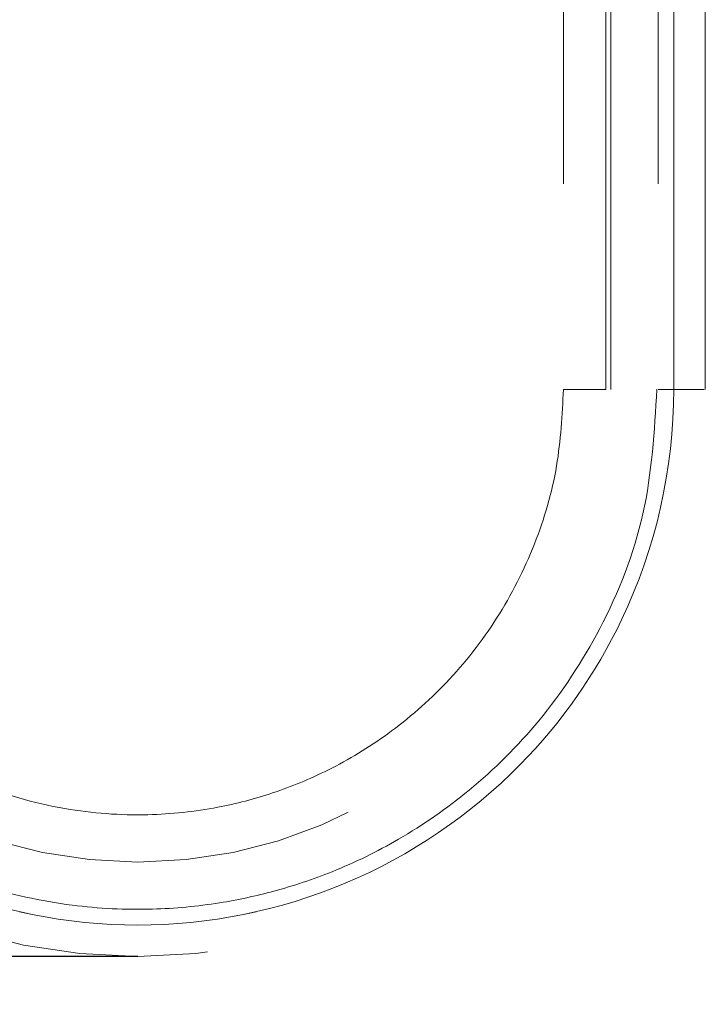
# Model space of a CAD drawing. Header units: inches. Extents: x 0.2 to 10.8, y 0.2 to 8.2.
# Tile 6 of 103: x 3.2511 to 3.3224, y 2.0738 to 2.1763. Entities that reach past the tile are written whole.
import ezdxf

# ---------------------------------------------------------------- set-up
doc = ezdxf.new("R2010")
doc.units = ezdxf.units.IN
doc.header["$MEASUREMENT"] = 0
doc.linetypes.add('HIDDEN', pattern=[0.07500000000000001, 0.05, -0.025])
doc.layers.add('DIMENSIONS', color=140, linetype='Continuous')
doc.styles.add('SLDTEXTSTYLE0', font='TXT', dxfattribs={"width": 0.7})
doc.dimstyles.new('SLDDIMSTYLE1', dxfattribs={"dimtxt": 0.0849609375, "dimasz": 0.13, "dimexe": 0, "dimexo": 0.0625, "dimgap": 0.021240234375, "dimtad": 0, "dimtih": 1, "dimtoh": 1, "dimlfac": 12, "dimrnd": 1e-09, "dimzin": 12, "dimdsep": 46, "dimtxsty": 'SLDTEXTSTYLE0', "dimsah": 1, "dimcen": 0.09, "dimadec": 0, "dimazin": 3, "dimtfac": 1, "dimtmove": 0, "dimatfit": 0, "dimfxl": 0, "dimfrac": 2, "dimtolj": 1, "dimtzin": 12, "dimarcsym": 0})

# ---------------------------------------------------------------- blocks, each defined once
blk = doc.blocks.new('_D_24')
at = {"layer": 'DIMENSIONS'}
for p, q in [((2.533677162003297, 2.521566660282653), (2.505147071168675, 2.521566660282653)), ((2.505147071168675, 2.521566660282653), (2.505147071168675, 2.38653579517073)), ((2.786146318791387, 2.521566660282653), (2.81467640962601, 2.521566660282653)), ((2.81467640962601, 2.521566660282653), (2.81467640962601, 2.38653579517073)), ((2.939338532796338, 2.521566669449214), (3.061857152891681, 2.521566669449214)), ((3.061857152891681, 2.521566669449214), (3.061857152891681, 2.238842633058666)), ((2.505147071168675, 2.38653579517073), (2.533677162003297, 2.38653579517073)), ((2.81467640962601, 2.38653579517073), (2.786146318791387, 2.38653579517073)), ((3.16586893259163, 2.238842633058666), (2.936857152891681, 2.238842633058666)), ((3.213346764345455, 2.078787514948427), (2.936857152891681, 2.078787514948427)), ((3.061857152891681, 2.078787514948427), (3.061857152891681, 1.828787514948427))]:
    blk.add_line(p, q, dxfattribs=at)
for points in [[(3.061857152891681, 2.238842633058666), (3.081857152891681, 2.368842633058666), (3.041857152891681, 2.368842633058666)], [(3.061857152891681, 2.078787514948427), (3.041857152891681, 1.948787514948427), (3.081857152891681, 1.948787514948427)]]:
    blk.add_solid(points, dxfattribs=at)
at = {"layer": 'DIMENSIONS', "char_height": 0.08333333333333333, "attachment_point": 1, "style": 'SLDTEXTSTYLE0'}
for s, insert in [('1.92', (2.533677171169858, 2.648009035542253)), ('48.8', (2.533677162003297, 2.493958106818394))]:
    blk.add_mtext(s, dxfattribs=dict(at, insert=insert))

msp = doc.modelspace()

# ---------------------------------------------------------------- linework, layer by layer
at = {"color": 7, "linetype": 'HIDDEN', "lineweight": 18}
for p, q in [((3.307642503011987, 2.259233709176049), (3.307642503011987, 2.137842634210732)), ((3.312068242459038, 2.137842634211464), (3.312068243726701, 2.259233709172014)), ((3.312068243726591, 2.259233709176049), (3.312068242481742, 2.137842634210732)), ((3.312068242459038, 2.137842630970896), (3.312068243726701, 2.259233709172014)), ((3.312068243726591, 2.259233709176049), (3.312068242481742, 2.137842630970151)), ((3.312068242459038, 2.137842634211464), (3.312068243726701, 2.259233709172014)), ((3.312068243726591, 2.259233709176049), (3.312068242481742, 2.137842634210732)), ((3.312068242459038, 2.137842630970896), (3.312068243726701, 2.259233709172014)), ((3.312068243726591, 2.259233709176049), (3.312068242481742, 2.137842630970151)), ((3.312559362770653, 2.259233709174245), (3.312559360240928, 2.137842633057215)), ((3.317480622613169, 2.259233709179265), (3.317480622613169, 2.137842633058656)), ((3.319115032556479, 2.13784263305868), (3.319115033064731, 2.259233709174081)), ((3.31911503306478, 2.259233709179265), (3.319115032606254, 2.137842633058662)), ((3.319115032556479, 2.137842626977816), (3.319115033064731, 2.259233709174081)), ((3.31911503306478, 2.259233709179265), (3.319115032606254, 2.13784263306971)), ((3.319115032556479, 2.13784263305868), (3.319115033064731, 2.259233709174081)), ((3.31911503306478, 2.259233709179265), (3.319115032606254, 2.137842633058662)), ((3.319115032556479, 2.137842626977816), (3.319115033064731, 2.259233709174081)), ((3.31911503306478, 2.259233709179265), (3.319115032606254, 2.13784263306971)), ((3.312559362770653, 2.192304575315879), (3.312559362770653, 2.137842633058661)), ((3.322401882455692, 2.137842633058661), (3.322401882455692, 2.192304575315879))]:
    msp.add_line(p, q, dxfattribs=at)
for radius in [0.05905511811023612, 0.04921259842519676]:
    msp.add_arc((3.263346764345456, 2.137842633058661), radius, 180, 0, dxfattribs=at)
for points, knots in [([(3.319115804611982, 2.137842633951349), (3.319125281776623, 2.129572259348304), (3.31584659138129, 2.115159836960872), (3.303169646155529, 2.097037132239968), (3.285507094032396, 2.085049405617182), (3.263346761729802, 2.080587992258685), (3.241186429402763, 2.085049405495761), (3.223523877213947, 2.097037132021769), (3.21084693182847, 2.115159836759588), (3.207568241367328, 2.129572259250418), (3.20757771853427, 2.137842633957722)], [4.712414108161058, 4.712414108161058, 4.712414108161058, 4.712414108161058, 5.15721612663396, 5.48839215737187, 5.88580339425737, 6.28321463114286, 6.68062586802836, 7.07803710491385, 7.40921313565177, 7.854015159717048, 7.854015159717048, 7.854015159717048, 7.854015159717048]), ([(3.319115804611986, 2.137842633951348), (3.319125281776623, 2.129572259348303), (3.315846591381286, 2.115159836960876), (3.303169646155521, 2.097037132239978), (3.285507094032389, 2.085049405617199), (3.263346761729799, 2.080587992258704), (3.241186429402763, 2.08504940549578), (3.22352387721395, 2.097037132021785), (3.210846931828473, 2.115159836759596), (3.207568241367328, 2.129572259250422), (3.207577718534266, 2.137842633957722)], [4.712414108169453, 4.712414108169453, 4.712414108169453, 4.712414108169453, 5.15721612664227, 5.4883921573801, 5.8858033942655, 6.2832146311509, 6.68062586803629, 7.07803710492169, 7.40921313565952, 7.854015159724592, 7.854015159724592, 7.854015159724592, 7.854015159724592]), ([(3.319115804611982, 2.137842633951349), (3.319125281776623, 2.129572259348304), (3.31584659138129, 2.115159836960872), (3.303169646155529, 2.097037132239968), (3.285507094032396, 2.085049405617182), (3.263346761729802, 2.080587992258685), (3.241186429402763, 2.085049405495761), (3.223523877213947, 2.097037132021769), (3.21084693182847, 2.115159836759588), (3.207568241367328, 2.129572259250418), (3.20757771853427, 2.137842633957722)], [4.712414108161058, 4.712414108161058, 4.712414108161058, 4.712414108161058, 5.15721612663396, 5.48839215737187, 5.88580339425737, 6.28321463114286, 6.68062586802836, 7.07803710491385, 7.40921313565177, 7.854015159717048, 7.854015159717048, 7.854015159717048, 7.854015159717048]), ([(3.319115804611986, 2.137842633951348), (3.319125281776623, 2.129572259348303), (3.315846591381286, 2.115159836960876), (3.303169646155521, 2.097037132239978), (3.285507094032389, 2.085049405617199), (3.263346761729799, 2.080587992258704), (3.241186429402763, 2.08504940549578), (3.22352387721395, 2.097037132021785), (3.210846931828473, 2.115159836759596), (3.207568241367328, 2.129572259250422), (3.207577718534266, 2.137842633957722)], [4.712414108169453, 4.712414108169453, 4.712414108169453, 4.712414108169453, 5.15721612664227, 5.4883921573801, 5.8858033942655, 6.2832146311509, 6.68062586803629, 7.07803710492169, 7.40921313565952, 7.854015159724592, 7.854015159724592, 7.854015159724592, 7.854015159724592]), ([(3.20757772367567, 2.137842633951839), (3.207568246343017, 2.129572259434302), (3.210846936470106, 2.115159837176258), (3.223523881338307, 2.09703713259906), (3.241186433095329, 2.08504940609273), (3.263346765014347, 2.080587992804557), (3.285507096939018, 2.085049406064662), (3.303169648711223, 2.09703713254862), (3.31584659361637, 2.115159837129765), (3.319125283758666, 2.129572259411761), (3.319115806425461, 2.137842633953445)], [4.712364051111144, 4.712364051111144, 4.712364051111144, 4.712364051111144, 5.157166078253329, 5.4883421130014, 5.88575335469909, 6.28316459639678, 6.680575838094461, 7.07798707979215, 7.409163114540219, 7.853965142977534, 7.853965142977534, 7.853965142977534, 7.853965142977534]), ([(3.207577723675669, 2.137842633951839), (3.207568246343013, 2.129572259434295), (3.210846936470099, 2.115159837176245), (3.223523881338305, 2.097037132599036), (3.241186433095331, 2.085049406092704), (3.263346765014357, 2.080587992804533), (3.28550709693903, 2.085049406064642), (3.303169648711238, 2.097037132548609), (3.315846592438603, 2.115159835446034), (3.319125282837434, 2.129572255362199), (3.319115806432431, 2.13784262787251)], [4.712364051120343, 4.712364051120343, 4.712364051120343, 4.712364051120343, 5.15716607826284, 5.488342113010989, 5.885753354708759, 6.28316459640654, 6.68057583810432, 7.077987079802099, 7.40916311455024, 7.853965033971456, 7.853965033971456, 7.853965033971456, 7.853965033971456]), ([(3.20757772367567, 2.137842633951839), (3.207568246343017, 2.129572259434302), (3.210846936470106, 2.115159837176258), (3.223523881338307, 2.09703713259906), (3.241186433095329, 2.08504940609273), (3.263346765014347, 2.080587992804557), (3.285507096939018, 2.085049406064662), (3.303169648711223, 2.09703713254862), (3.31584659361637, 2.115159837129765), (3.319125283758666, 2.129572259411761), (3.319115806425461, 2.137842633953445)], [4.712364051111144, 4.712364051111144, 4.712364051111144, 4.712364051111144, 5.157166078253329, 5.4883421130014, 5.88575335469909, 6.28316459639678, 6.680575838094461, 7.07798707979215, 7.409163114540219, 7.853965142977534, 7.853965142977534, 7.853965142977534, 7.853965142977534]), ([(3.207577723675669, 2.137842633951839), (3.207568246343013, 2.129572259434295), (3.210846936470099, 2.115159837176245), (3.223523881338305, 2.097037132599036), (3.241186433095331, 2.085049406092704), (3.263346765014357, 2.080587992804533), (3.28550709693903, 2.085049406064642), (3.303169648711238, 2.097037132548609), (3.315846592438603, 2.115159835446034), (3.319125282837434, 2.129572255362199), (3.319115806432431, 2.13784262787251)], [4.712364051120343, 4.712364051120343, 4.712364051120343, 4.712364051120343, 5.15716607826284, 5.488342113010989, 5.885753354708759, 6.28316459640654, 6.68057583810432, 7.077987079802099, 7.40916311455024, 7.853965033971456, 7.853965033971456, 7.853965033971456, 7.853965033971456]), ([(3.317358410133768, 2.137856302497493), (3.317104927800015, 2.133494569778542), (3.316602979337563, 2.124857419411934), (3.311974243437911, 2.113106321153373), (3.305624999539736, 2.103438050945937), (3.298330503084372, 2.096164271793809), (3.290945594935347, 2.091029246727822), (3.284022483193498, 2.0876447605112), (3.277733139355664, 2.085540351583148), (3.271468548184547, 2.084197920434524), (3.264423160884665, 2.083533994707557), (3.256014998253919, 2.083955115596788), (3.246439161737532, 2.086061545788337), (3.23617165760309, 2.090530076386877), (3.225982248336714, 2.097927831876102), (3.218659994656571, 2.106658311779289), (3.21397890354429, 2.115183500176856), (3.211249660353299, 2.122504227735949), (3.209497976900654, 2.130149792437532), (3.209352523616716, 2.135356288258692), (3.209282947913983, 2.137846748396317)], [0, 0, 0, 0, 0.07677256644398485, 0.1520258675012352, 0.2197931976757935, 0.2800518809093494, 0.3328037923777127, 0.378028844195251, 0.4157324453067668, 0.4497021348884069, 0.4910227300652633, 0.540403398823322, 0.5978448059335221, 0.6633181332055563, 0.7368401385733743, 0.8183840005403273, 0.8622633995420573, 0.9081569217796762, 0.9560680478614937, 1, 1, 1, 1]), ([(3.307642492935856, 2.137842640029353), (3.307502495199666, 2.135175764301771), (3.307214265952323, 2.129685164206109), (3.304828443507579, 2.121580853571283), (3.300953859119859, 2.113902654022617), (3.295719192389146, 2.107228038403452), (3.289694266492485, 2.101957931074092), (3.283517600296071, 2.098212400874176), (3.277520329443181, 2.095729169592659), (3.27123537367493, 2.09408732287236), (3.263954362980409, 2.093309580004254), (3.255323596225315, 2.093949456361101), (3.245913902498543, 2.096688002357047), (3.236693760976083, 2.101908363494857), (3.228756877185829, 2.109443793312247), (3.223031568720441, 2.118558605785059), (3.219641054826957, 2.12822339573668), (3.219241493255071, 2.134737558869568), (3.219051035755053, 2.137842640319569)], [0, 0, 0, 0, 0.05751766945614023, 0.1184181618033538, 0.1808055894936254, 0.2423015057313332, 0.3003787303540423, 0.3527396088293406, 0.3975898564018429, 0.4401016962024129, 0.4926223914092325, 0.5550043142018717, 0.6258121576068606, 0.702506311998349, 0.7816561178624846, 0.8595679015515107, 0.9330607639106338, 1, 1, 1, 1]), ([(3.312068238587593, 2.137842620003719), (3.309253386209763, 2.137842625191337), (3.306033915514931, 2.137842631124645), (3.309253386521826, 2.137842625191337), (3.312068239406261, 2.137842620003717)], [0.02713175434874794, 0.02713175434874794, 0.02713175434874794, 0.02713175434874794, 0.499999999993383, 0.9728682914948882, 0.9728682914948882, 0.9728682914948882, 0.9728682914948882]), ([(3.312068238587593, 2.137842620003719), (3.309253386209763, 2.137842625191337), (3.306033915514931, 2.137842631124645), (3.309253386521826, 2.137842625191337), (3.312068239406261, 2.137842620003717)], [0.02713175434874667, 0.02713175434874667, 0.02713175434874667, 0.02713175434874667, 0.499999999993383, 0.972868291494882, 0.972868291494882, 0.972868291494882, 0.972868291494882]), ([(3.322292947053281, 2.137842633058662), (3.322267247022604, 2.137842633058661), (3.322189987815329, 2.137842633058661), (3.32159156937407, 2.137842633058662), (3.320579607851, 2.137842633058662), (3.31960322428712, 2.137842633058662), (3.319115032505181, 2.137842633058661)], [0, 0, 0, 0, 0.1424790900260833, 0.4283193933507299, 0.7141596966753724, 1, 1, 1, 1]), ([(3.322292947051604, 2.137842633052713), (3.322267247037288, 2.137842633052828), (3.322189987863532, 2.137842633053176), (3.321591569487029, 2.137842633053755), (3.320579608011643, 2.137842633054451), (3.319603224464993, 2.137842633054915), (3.319115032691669, 2.137842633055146)], [0, 0, 0, 0, 0.1424790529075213, 0.4283193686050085, 0.7141596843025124, 1, 1, 1, 1]), ([(3.322292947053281, 2.137842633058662), (3.322267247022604, 2.137842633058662), (3.322189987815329, 2.137842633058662), (3.32159156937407, 2.137842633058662), (3.320579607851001, 2.137842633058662), (3.319603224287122, 2.137842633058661), (3.319115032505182, 2.137842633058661)], [0, 0, 0, 0, 0.1424790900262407, 0.4283193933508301, 0.7141596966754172, 1, 1, 1, 1]), ([(3.322292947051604, 2.137842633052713), (3.322267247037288, 2.137842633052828), (3.322189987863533, 2.137842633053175), (3.321591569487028, 2.137842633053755), (3.320579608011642, 2.137842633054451), (3.319603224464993, 2.137842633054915), (3.319115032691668, 2.137842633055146)], [0, 0, 0, 0, 0.1424790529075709, 0.4283193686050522, 0.7141596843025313, 1, 1, 1, 1]), ([(3.322292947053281, 2.137842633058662), (3.322267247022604, 2.137842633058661), (3.322189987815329, 2.137842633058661), (3.32159156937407, 2.137842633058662), (3.320579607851, 2.137842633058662), (3.31960322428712, 2.137842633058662), (3.319115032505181, 2.137842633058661)], [0, 0, 0, 0, 0.1424790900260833, 0.4283193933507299, 0.7141596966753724, 1, 1, 1, 1]), ([(3.322292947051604, 2.137842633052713), (3.322267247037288, 2.137842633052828), (3.322189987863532, 2.137842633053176), (3.321591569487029, 2.137842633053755), (3.320579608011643, 2.137842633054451), (3.319603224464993, 2.137842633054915), (3.319115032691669, 2.137842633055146)], [0, 0, 0, 0, 0.1424790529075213, 0.4283193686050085, 0.7141596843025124, 1, 1, 1, 1]), ([(3.322292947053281, 2.137842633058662), (3.322267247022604, 2.137842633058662), (3.322189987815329, 2.137842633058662), (3.32159156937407, 2.137842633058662), (3.320579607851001, 2.137842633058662), (3.319603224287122, 2.137842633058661), (3.319115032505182, 2.137842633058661)], [0, 0, 0, 0, 0.1424790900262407, 0.4283193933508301, 0.7141596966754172, 1, 1, 1, 1]), ([(3.322292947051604, 2.137842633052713), (3.322267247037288, 2.137842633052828), (3.322189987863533, 2.137842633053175), (3.321591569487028, 2.137842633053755), (3.320579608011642, 2.137842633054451), (3.319603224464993, 2.137842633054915), (3.319115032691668, 2.137842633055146)], [0, 0, 0, 0, 0.1424790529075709, 0.4283193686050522, 0.7141596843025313, 1, 1, 1, 1])]:
    msp.add_open_spline(points, degree=3, knots=knots, dxfattribs=at)
for points in [[(3.312068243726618, 2.137842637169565), (3.309275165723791, 2.137842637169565), (3.306009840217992, 2.137842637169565), (3.309275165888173, 2.137842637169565), (3.312068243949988, 2.137842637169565)], [(3.312068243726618, 2.137842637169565), (3.309275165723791, 2.137842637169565), (3.306009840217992, 2.137842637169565), (3.309275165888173, 2.137842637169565), (3.312068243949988, 2.137842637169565)], [(3.317480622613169, 2.137842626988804), (3.317480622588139, 2.137842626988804), (3.318089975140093, 2.137842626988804), (3.319115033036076, 2.137842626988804)], [(3.317480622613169, 2.137842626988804), (3.317480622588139, 2.137842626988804), (3.318089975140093, 2.137842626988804), (3.319115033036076, 2.137842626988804)], [(3.319115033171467, 2.137842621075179), (3.318089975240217, 2.137842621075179), (3.3174806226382, 2.137842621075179), (3.317480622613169, 2.137842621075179)], [(3.319115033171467, 2.137842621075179), (3.318089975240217, 2.137842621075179), (3.3174806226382, 2.137842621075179), (3.317480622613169, 2.137842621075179)], [(3.317482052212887, 2.137842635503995), (3.317482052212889, 2.137842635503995), (3.318090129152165, 2.137842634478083), (3.319115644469, 2.137842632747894)], [(3.317482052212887, 2.137842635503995), (3.317482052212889, 2.137842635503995), (3.318090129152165, 2.137842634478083), (3.319115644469, 2.137842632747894)], [(3.319115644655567, 2.137842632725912), (3.31809012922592, 2.137842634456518), (3.317482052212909, 2.13784263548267), (3.317482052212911, 2.13784263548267)], [(3.319115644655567, 2.137842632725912), (3.31809012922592, 2.137842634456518), (3.317482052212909, 2.13784263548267), (3.317482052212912, 2.13784263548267)]]:
    msp.add_open_spline(points, degree=3, dxfattribs=at)
at = {"layer": 'DIMENSIONS'}
msp.add_line((3.263346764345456, 2.078787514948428), (3.224962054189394, 2.078787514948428), dxfattribs=at)

# ---------------------------------------------------------------- dimensions: what is measured, and where the dimension line sits
dim = msp.add_linear_dim(base=(3.061857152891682, 2.238842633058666), p1=(3.263346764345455, 2.078787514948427), p2=(3.21586893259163, 2.238842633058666), angle=90.0000000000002, dimstyle='SLDDIMSTYLE1', dxfattribs=at)
dim.commit()
dim.dimension.update_dxf_attribs({"geometry": '_D_24', "text_midpoint": (3.061857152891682, 2.521566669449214), "dimtype": 160})

doc.saveas('drawing.dxf')
